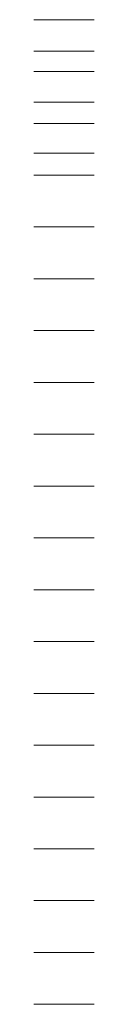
# Model space of a CAD drawing. Header units: millimetres. Extents: x -17.3 to 56.2, y -13.9 to 21.4.
# Tile 5 of 56: x -6.951 to -6.779, y 18.027 to 20.84. Entities that reach past the tile are written whole.
import ezdxf

# ---------------------------------------------------------------- set-up
doc = ezdxf.new("R2010")
doc.units = ezdxf.units.MM
doc.layers.add('Bewehrung', color=7, linetype='Continuous', lineweight=20)
doc.layers.add('nplo Bewehrung', color=7, linetype='Continuous', lineweight=20)

msp = doc.modelspace()

# ---------------------------------------------------------------- linework, layer by layer
at = {"layer": 'Bewehrung', "color": 9, "linetype": 'Continuous', "lineweight": 0}
for p, q in [((-6.951123, 20.75036), (-6.779337, 20.75036)), ((-6.951123, 20.60436), (-6.779337, 20.60436)), ((-6.951123, 20.458361), (-6.779337, 20.458361))]:
    msp.add_line(p, q, dxfattribs=at)
at = {"layer": 'nplo Bewehrung', "color": 9, "linetype": 'Continuous', "lineweight": 0}
for p, q in [((-6.951229, 20.840069), (-6.779191, 20.840069)), ((-6.951229, 20.691987), (-6.779191, 20.691987)), ((-6.951229, 20.543904), (-6.779191, 20.543904)), ((-6.951229, 20.395822), (-6.779191, 20.395822)), ((-6.951229, 20.24774), (-6.779191, 20.24774)), ((-6.951229, 20.099658), (-6.779191, 20.099658)), ((-6.951229, 19.951576), (-6.779191, 19.951576)), ((-6.951229, 19.803494), (-6.779191, 19.803494)), ((-6.951229, 19.655412), (-6.779191, 19.655412)), ((-6.951229, 19.50733), (-6.779191, 19.50733)), ((-6.951229, 19.359248), (-6.779191, 19.359248)), ((-6.951229, 19.211165), (-6.779191, 19.211165)), ((-6.951229, 19.063083), (-6.779191, 19.063083)), ((-6.951229, 18.915001), (-6.779191, 18.915001)), ((-6.951229, 18.766919), (-6.779191, 18.766919)), ((-6.951229, 18.618837), (-6.779191, 18.618837)), ((-6.951229, 18.470755), (-6.779191, 18.470755)), ((-6.951229, 18.322673), (-6.779191, 18.322673)), ((-6.951229, 18.174591), (-6.779191, 18.174591)), ((-6.951229, 18.026509), (-6.779191, 18.026509))]:
    msp.add_line(p, q, dxfattribs=at)

doc.saveas('drawing.dxf')
